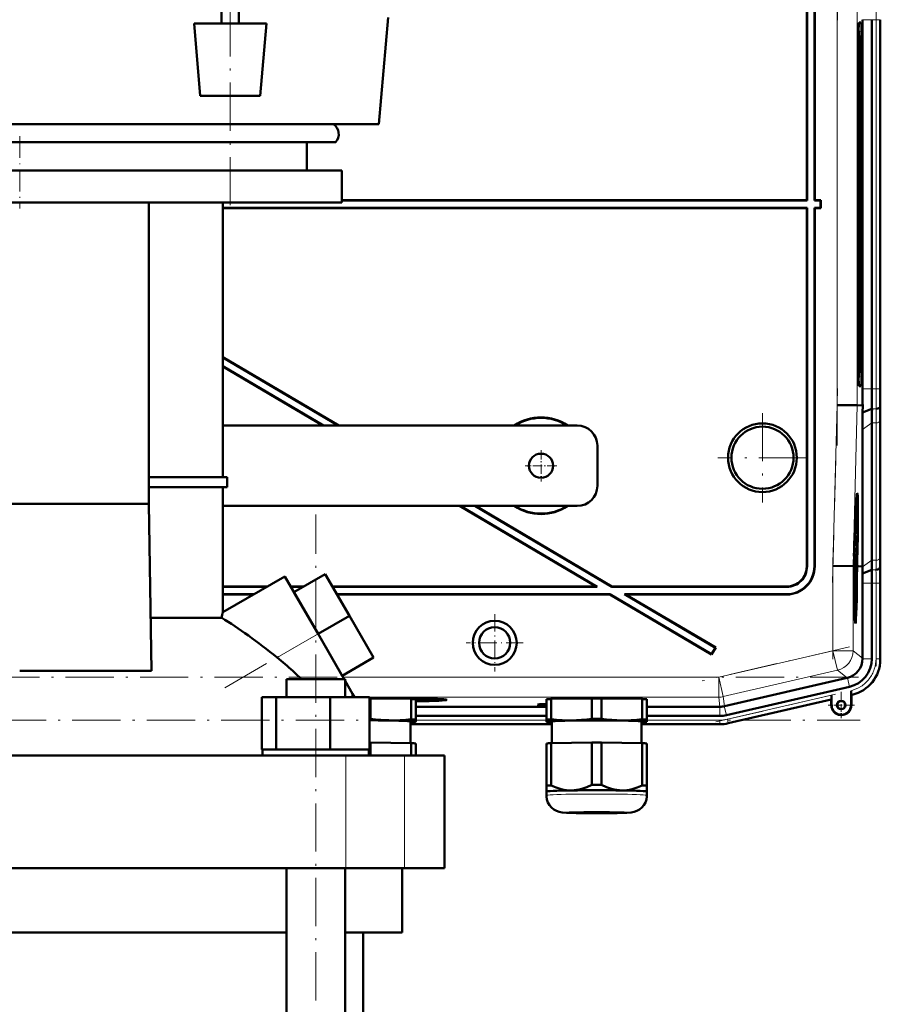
# Model space of a CAD drawing. Extents: x -1438 to 1837, y -1701 to 699.
# Tile 87 of 90: x 1393 to 1607, y 113 to 357. Entities that reach past the tile are written whole.
import ezdxf

# ---------------------------------------------------------------- set-up
doc = ezdxf.new("R2010")
doc.units = 0
doc.linetypes.add('DASHDOT', pattern=[18.5, 12, -3, 0.5, -3])

msp = doc.modelspace()

# ---------------------------------------------------------------- linework, layer by layer
at = {"color": 7, "linetype": 'DASHDOT', "lineweight": 18}
for p, q in [((1445.23, 311.13), (1445.23, 637.17)), ((1596.1, 357.16), (1594.83, 405.38)), ((1595.99, 251.42), (1595.99, 371.38)), ((1605.64, 366.43), (1605.64, 256.37)), ((1594.83, 217.41), (1596.1, 265.63)), ((1577.43, 259.5), (1577.43, 237.3)), ((1588.53, 248.4), (1566.33, 248.4)), ((1466.47, -256.5), (1466.47, 234.3)), ((1594.94, 198.33), (1594.94, 223.6)), ((1605.64, 219.14), (1605.64, 196.57)), ((1443.88, 191.22), (1475.92, 209.71)), ((1599.06, 201.39), (1562.46, 192.94)), ((1601.32, 193.89), (1184.33, 193.89)), ((1565.88, 182.74), (1597.19, 189.97)), ((1183.99, 183.18), (1601.67, 183.18))]:
    msp.add_line(p, q, dxfattribs=at)
at = {"color": 7, "lineweight": 50}
for p, q in [((1443.05, 356.3), (1443.05, 610)), ((1447.4, 356.3), (1447.4, 610)), ((1588.43, 312.4), (1588.43, 401.4)), ((1588.5, 312.33), (1588.5, 401.47)), ((1590.36, 401.33), (1590.36, 312.33)), ((1590.43, 401.4), (1590.43, 312.4)), ((1482.14, 331.3), (1484.46, 357.8)), ((1436.23, 356.3), (1454.23, 356.3)), ((1437.8, 338.3), (1436.23, 356.3)), ((1452.65, 338.3), (1454.23, 356.3)), ((1601.44, 356.58), (1601.89, 356.58)), ((1602.32, 265.54), (1602.32, 357.26)), ((1604.62, 357.26), (1604.62, 265.54)), ((1606.68, 265.54), (1606.68, 357.26)), ((1606.68, 357.26), (1606.68, 265.54)), ((1601.39, 354.4), (1601.28, 354.52)), ((1601.28, 354.41), (1601.39, 354.41)), ((1601.18, 276.4), (1601.18, 346.4)), ((1601.6, 346.4), (1601.6, 276.4)), ((1602.15, 346.4), (1602.15, 276.4)), ((1452.65, 338.3), (1437.8, 338.3)), ((1303.72, 331.3), (1471.22, 331.3)), ((1471.22, 331.3), (1482.14, 331.3)), ((1314.44, 326.8), (1461.81, 326.8)), ((1461.81, 326.8), (1471.42, 326.8)), ((1464.24, 326.8), (1464.24, 319.8)), ((1312.94, 319.8), (1472.94, 319.8)), ((1472.94, 319.8), (1472.94, 311.8)), ((1312.94, 311.8), (1472.94, 311.8)), ((1424.99, 311.8), (1424.99, 236.9)), ((1443.43, 243.55), (1443.43, 311.8)), ((1588.43, 312.4), (1472.94, 312.4)), ((1588.5, 312.33), (1472.94, 312.33)), ((1588.5, 312.33), (1588.43, 312.4)), ((1590.43, 312.4), (1590.36, 312.33)), ((1591.86, 312.33), (1590.36, 312.33)), ((1591.93, 312.4), (1590.43, 312.4)), ((1591.86, 312.33), (1591.93, 312.4)), ((1591.86, 310.47), (1591.86, 312.33)), ((1591.93, 310.4), (1591.93, 312.4)), ((1443.43, 310.47), (1588.5, 310.47)), ((1443.43, 310.4), (1588.43, 310.4)), ((1588.5, 310.47), (1588.43, 310.4)), ((1588.43, 310.4), (1588.43, 221.4)), ((1588.5, 310.47), (1588.5, 221.33)), ((1590.36, 221.46), (1590.36, 310.47)), ((1590.43, 310.4), (1590.36, 310.47)), ((1590.36, 310.47), (1591.86, 310.47)), ((1590.43, 221.39), (1590.43, 310.4)), ((1590.43, 310.4), (1591.93, 310.4)), ((1591.86, 310.47), (1591.93, 310.4)), ((1443.43, 273.37), (1472.21, 256.4)), ((1443.43, 273.29), (1472.07, 256.4)), ((1443.43, 271.13), (1468.41, 256.4)), ((1443.43, 271.05), (1468.27, 256.4)), ((1601.39, 268.39), (1601.28, 268.39)), ((1601.39, 268.39), (1601.28, 268.28)), ((1601.89, 266.21), (1601.44, 266.21)), ((1595.99, 261.48), (1600.98, 261.42)), ((1602.33, 261.4), (1600.98, 261.42)), ((1602.3, 259.6), (1602.33, 261.4)), ((1602.3, 259.6), (1604.64, 260.57)), ((1606.67, 260.97), (1606.7, 261.4)), ((1604.62, 222.91), (1604.62, 257.05)), ((1606.68, 224.33), (1606.68, 258.47)), ((1606.68, 224.33), (1606.68, 258.47)), ((1531.43, 256.4), (1443.43, 256.4)), ((1602.27, 221.4), (1602.27, 255.39)), ((1536.43, 251.4), (1536.43, 241.4)), ((1424.99, 243.55), (1444.43, 243.55)), ((1444.43, 241.05), (1444.43, 243.55)), ((1444.43, 241.05), (1424.99, 241.05)), ((1443.43, 210.01), (1443.43, 241.05)), ((1600.94, 237.76), (1600.75, 237.82)), ((1424.99, 236.9), (1360.86, 236.9)), ((1424.99, 236.9), (1425.67, 195.46)), ((1443.43, 236.4), (1531.43, 236.4)), ((1502.19, 236.4), (1536.1, 216.4)), ((1502.33, 236.4), (1536.36, 216.33)), ((1505.99, 236.4), (1540.02, 216.33)), ((1506.13, 236.4), (1540.04, 216.4)), ((1600.46, 230.31), (1600.46, 229.46)), ((1600.38, 227.66), (1600.35, 227.66)), ((1600.38, 227.58), (1600.35, 227.58)), ((1600.38, 227.58), (1600.38, 227.66)), ((1600.39, 227.53), (1600.38, 227.58)), ((1600.39, 228.35), (1600.4, 228.69)), ((1600.39, 228.49), (1600.39, 228.35)), ((1600.39, 227.85), (1600.39, 227.53)), ((1600.43, 227.82), (1600.39, 227.82)), ((1600.41, 227.09), (1600.43, 227.82)), ((1600.45, 229.52), (1600.43, 229.52)), ((1600.46, 229.46), (1600.43, 229.46)), ((1600.45, 229.52), (1600.44, 229.72)), ((1600.32, 225.96), (1600.3, 225.96)), ((1600.4, 226.6), (1600.32, 226.6)), ((1600.32, 225.96), (1600.33, 226.37)), ((1600.33, 226.37), (1600.32, 226.37)), ((1600.42, 224.87), (1600.32, 225.96)), ((1600.36, 226.65), (1600.33, 226.65)), ((1600.33, 226.37), (1600.33, 226.6)), ((1600.33, 226.37), (1600.42, 225.28)), ((1600.39, 227.53), (1600.35, 227.53)), ((1600.36, 227.14), (1600.36, 226.65)), ((1600.41, 227.09), (1600.36, 227.09)), ((1600.4, 226.6), (1600.41, 227.09)), ((1600.42, 225.28), (1600.42, 224.87)), ((1600.13, 222.88), (1600.09, 221.43)), ((1600.17, 222.88), (1600.13, 222.88)), ((1600.13, 222.88), (1600.17, 222.88)), ((1600.14, 221.43), (1600.17, 222.88)), ((1600.15, 223.9), (1600.2, 223.9)), ((1600.2, 223.9), (1600.15, 223.9)), ((1600.23, 223.39), (1600.18, 221.43)), ((1600.38, 224.62), (1600.26, 224.63)), ((1600.31, 224.43), (1600.26, 224.43)), ((1600.42, 224.87), (1600.27, 224.87)), ((1600.3, 222.6), (1600.31, 224.43)), ((1600.33, 224.43), (1600.31, 223)), ((1600.31, 224.43), (1600.33, 224.43)), ((1600.31, 223), (1600.34, 222.81)), ((1600.32, 224.62), (1600.32, 224.87)), ((1600.34, 223.49), (1600.32, 223.49)), ((1600.39, 223.35), (1600.35, 223.35)), ((1600.35, 222.7), (1600.35, 222.2)), ((1600.37, 222.65), (1600.39, 223.35)), ((1600.84, 221.42), (1600.9, 223.39)), ((1600.94, 223.38), (1600.89, 221.42)), ((1600.93, 221.42), (1600.99, 223.38)), ((1594.94, 221.5), (1599.94, 221.43)), ((1599.94, 221.43), (1600.09, 221.43)), ((1600.18, 221.43), (1600.14, 221.43)), ((1600.38, 221.61), (1600.19, 221.61)), ((1600.31, 221.56), (1600.19, 221.56)), ((1600.28, 220.38), (1600.19, 220.38)), ((1600.35, 222.2), (1600.2, 222.21)), ((1600.37, 222.15), (1600.2, 222.16)), ((1600.3, 222.6), (1600.21, 222.6)), ((1600.35, 222.2), (1600.3, 222.6)), ((1600.37, 222.65), (1600.35, 222.65)), ((1600.36, 219.73), (1600.38, 221.61)), ((1600.37, 222.15), (1600.37, 222.65)), ((1600.39, 221.61), (1600.37, 219.09)), ((1600.38, 221.61), (1600.39, 221.61)), ((1600.89, 221.42), (1600.84, 221.42)), ((1600.93, 221.41), (1601.31, 221.41)), ((1601.31, 221.41), (1602.27, 221.4)), ((1602.27, 221.26), (1602.27, 221.4)), ((1602.3, 219.62), (1604.6, 220.57)), ((1606.62, 220.97), (1606.66, 221.4)), ((1443.43, 210.01), (1458.81, 218.89)), ((1458.81, 218.89), (1467.06, 204.6)), ((1461.06, 214.99), (1468.85, 219.49)), ((1474.85, 209.1), (1468.85, 219.49)), ((1600.29, 219.14), (1600.2, 219.14)), ((1600.37, 219.09), (1600.2, 219.09)), ((1600.26, 218.55), (1600.2, 218.55)), ((1600.25, 217.74), (1600.26, 218.55)), ((1600.26, 218.55), (1600.36, 218.55)), ((1600.27, 218.01), (1600.35, 216.98)), ((1600.36, 218.01), (1600.27, 218.01)), ((1600.34, 220.03), (1600.29, 220.03)), ((1600.3, 219.64), (1600.29, 219.14)), ((1600.36, 219.14), (1600.29, 219.14)), ((1600.36, 218.55), (1600.36, 218.01)), ((1454.5, 216.4), (1443.43, 216.4)), ((1454.38, 216.33), (1443.43, 216.33)), ((1463.5, 216.4), (1460.25, 216.4)), ((1463.38, 216.33), (1460.29, 216.33)), ((1536.1, 216.4), (1470.64, 216.4)), ((1536.36, 216.33), (1470.68, 216.33)), ((1536.36, 216.33), (1536.1, 216.4)), ((1540.02, 216.33), (1540.04, 216.4)), ((1583.5, 216.33), (1540.02, 216.33)), ((1583.43, 216.4), (1540.04, 216.4)), ((1600.25, 217.74), (1600.21, 217.74)), ((1600.33, 216.7), (1600.23, 216.7)), ((1600.24, 215.76), (1600.31, 216.52)), ((1600.32, 216.89), (1600.25, 217.74)), ((1600.34, 216.41), (1600.25, 215.42)), ((1600.25, 215.39), (1600.33, 215.39)), ((1600.31, 216.52), (1600.33, 216.7)), ((1600.33, 216.7), (1600.32, 216.89)), ((1600.33, 215.39), (1600.33, 214.84)), ((1600.35, 216.98), (1600.34, 216.41)), ((1602.32, 198.54), (1602.32, 217.26)), ((1604.62, 198.45), (1604.62, 217.26)), ((1606.68, 198.25), (1606.68, 217.26)), ((1606.68, 198.45), (1606.68, 217.26)), ((1443.43, 214.47), (1451.16, 214.47)), ((1443.43, 214.4), (1451.03, 214.4)), ((1467.06, 204.6), (1461.06, 214.99)), ((1471.75, 214.47), (1539.51, 214.47)), ((1471.79, 214.4), (1539.49, 214.4)), ((1539.49, 214.4), (1539.51, 214.47)), ((1539.49, 214.4), (1564.81, 199.47)), ((1539.51, 214.47), (1564.78, 199.56)), ((1543.43, 214.4), (1543.17, 214.47)), ((1543.17, 214.47), (1583.36, 214.47)), ((1543.17, 214.47), (1565.73, 201.17)), ((1543.43, 214.4), (1583.43, 214.4)), ((1543.43, 214.4), (1565.83, 201.19)), ((1600.33, 214.84), (1600.26, 214.85)), ((1425.46, 208.62), (1443.1, 208.62)), ((1467.06, 204.6), (1474.85, 209.1)), ((1480.85, 198.71), (1474.85, 209.1)), ((1600.52, 208.96), (1600.32, 208.91)), ((1473.53, 193.4), (1467.06, 204.6)), ((1473.06, 194.21), (1468.4, 202.27)), ((1565.73, 201.17), (1564.78, 199.56)), ((1565.83, 201.19), (1564.81, 199.47)), ((1565.73, 201.17), (1565.83, 201.19)), ((1473.06, 194.21), (1480.85, 198.71)), ((1564.78, 199.56), (1564.81, 199.47)), ((1602.32, 198.54), (1602.32, 198.45)), ((1392.93, 195.46), (1425.67, 195.46)), ((1459.17, 193.4), (1471.63, 193.4)), ((1459.17, 188.9), (1459.17, 193.4)), ((1471.63, 193.4), (1473.77, 193.4)), ((1473.77, 192.98), (1473.77, 193.4)), ((1473.77, 188.9), (1473.77, 193.4)), ((1598.44, 193.67), (1567.97, 186.64)), ((1598.53, 193.69), (1598.44, 193.67)), ((1475.63, 189.75), (1473.77, 192.98)), ((1568.48, 184.39), (1599.05, 191.45)), ((1453.08, 188.9), (1456.67, 188.9)), ((1453.08, 175.9), (1453.08, 188.9)), ((1456.67, 188.9), (1470.05, 188.9)), ((1456.67, 175.9), (1456.67, 188.9)), ((1470.05, 188.9), (1479.85, 188.9)), ((1470.05, 175.9), (1470.05, 188.9)), ((1475.63, 188.9), (1475.63, 189.75)), ((1475.63, 189.75), (1476.12, 188.9)), ((1479.85, 175.9), (1479.85, 188.9)), ((1479.85, 175.9), (1479.85, 188.9)), ((1480.06, 188.59), (1490.19, 188.44)), ((1480.06, 183.54), (1480.06, 188.59)), ((1488.06, 188.58), (1488.06, 188.47)), ((1490.19, 183.39), (1490.19, 188.44)), ((1496.96, 188.23), (1497.03, 188.46)), ((1524.93, 188.44), (1535.06, 188.59)), ((1524.93, 183.39), (1524.93, 188.44)), ((1535.06, 183.54), (1535.06, 188.59)), ((1537.43, 188.59), (1547.56, 188.44)), ((1537.43, 183.54), (1537.43, 188.59)), ((1547.56, 183.39), (1547.56, 188.44)), ((1594.58, 189.37), (1594.58, 186.94)), ((1599.44, 190.49), (1599.44, 190.11)), ((1599.44, 186.94), (1599.44, 190.49)), ((1599.44, 190.11), (1599.45, 189.78)), ((1599.47, 189.47), (1599.51, 189.44)), ((1599.51, 189.44), (1599.71, 189.49)), ((1599.51, 189.44), (1599.71, 189.49)), ((1599.51, 189.44), (1599.51, 186.94)), ((1599.51, 186.94), (1599.51, 189.44)), ((1491.37, 183.34), (1491.37, 188.39)), ((1491.37, 186.51), (1523.75, 186.51)), ((1523.75, 183.33), (1523.75, 188.38)), ((1548.75, 183.33), (1548.75, 188.38)), ((1548.75, 186.51), (1566.85, 186.51)), ((1568.94, 182.39), (1594.51, 188.29)), ((1568.94, 182.39), (1594.51, 188.29)), ((1594.51, 188.29), (1594.55, 188.33)), ((1594.51, 186.94), (1594.51, 188.29)), ((1491.37, 184.21), (1523.75, 184.21)), ((1548.75, 184.21), (1566.86, 184.21)), ((1490.02, 182.84), (1490.02, 177.45)), ((1490.02, 182.15), (1525.1, 182.15)), ((1490.02, 182.15), (1525.1, 182.15)), ((1491.31, 182.8), (1491.37, 182.82)), ((1491.37, 182.84), (1491.37, 183.34)), ((1491.37, 182.82), (1491.37, 182.84)), ((1523.75, 183.33), (1523.75, 182.83)), ((1523.75, 182.83), (1523.75, 182.82)), ((1523.81, 182.8), (1523.75, 182.82)), ((1525.1, 177.44), (1525.1, 182.83)), ((1547.4, 182.83), (1547.4, 177.44)), ((1566.86, 182.15), (1547.4, 182.15)), ((1547.4, 182.15), (1566.86, 182.15)), ((1548.69, 182.8), (1548.75, 182.82)), ((1548.75, 182.83), (1548.75, 183.33)), ((1548.75, 182.82), (1548.75, 182.83)), ((1480.06, 177.6), (1490.19, 177.44)), ((1480.06, 177.6), (1480.06, 174.4)), ((1490.19, 177.44), (1490.19, 174.4)), ((1491.37, 177.39), (1491.37, 174.4)), ((1523.75, 177.39), (1523.75, 166.88)), ((1524.93, 177.44), (1535.06, 177.6)), ((1524.93, 177.44), (1524.93, 166.94)), ((1535.06, 177.6), (1535.06, 167.09)), ((1537.43, 177.6), (1547.56, 177.44)), ((1537.43, 177.6), (1537.43, 167.09)), ((1547.56, 177.44), (1547.56, 166.94)), ((1548.75, 177.39), (1548.75, 166.88)), ((1311.94, 174.4), (1473.92, 174.4)), ((1453.08, 175.9), (1453.45, 175.9)), ((1453.27, 175.9), (1456.3, 175.9)), ((1453.27, 175.9), (1453.27, 174.4)), ((1456.3, 175.9), (1456.67, 175.9)), ((1456.67, 175.9), (1458.05, 175.9)), ((1458.05, 175.9), (1466.47, 175.9)), ((1466.47, 175.9), (1468.67, 175.9)), ((1468.67, 175.9), (1470.05, 175.9)), ((1470.05, 175.9), (1471.06, 175.9)), ((1471.06, 175.9), (1478.84, 175.9)), ((1473.92, 174.4), (1488.49, 174.4)), ((1478.84, 175.9), (1479.85, 175.9)), ((1479.67, 175.9), (1479.67, 174.4)), ((1479.67, 175.9), (1479.67, 174.4)), ((1488.49, 174.4), (1498.43, 174.4)), ((1498.43, 146.4), (1498.43, 174.4)), ((1523.75, 166.88), (1523.75, 165.43)), ((1548.75, 165.43), (1548.75, 166.88)), ((1523.75, 164.48), (1523.75, 165.43)), ((1548.74, 165.42), (1548.75, 165.43)), ((1548.75, 165.43), (1548.75, 164.48)), ((1548.75, 165.43), (1548.75, 165.43)), ((1473.92, 146.4), (1311.94, 146.4)), ((1459.17, -215.6), (1459.17, 146.4)), ((1473.77, -215.6), (1473.77, 146.4)), ((1488.49, 146.4), (1473.92, 146.4)), ((1487.93, 146.4), (1487.93, 130.4)), ((1498.43, 146.4), (1488.49, 146.4)), ((1459.17, 130.4), (1326.69, 130.4)), ((1487.93, 130.4), (1473.77, 130.4)), ((1478.28, -215.6), (1478.28, 130.4))]:
    msp.add_line(p, q, dxfattribs=at)
at = {"color": 7, "lineweight": 18}
for p, q in [((1595.99, 261.48), (1595.99, 361.31)), ((1600.98, 261.42), (1600.98, 361.38)), ((1601.42, 356.56), (1601.89, 356.58)), ((1604.62, 357.26), (1602.32, 357.26)), ((1605.64, 357.26), (1604.62, 357.26)), ((1605.64, 357.26), (1605.64, 265.54)), ((1605.64, 357.26), (1606.64, 357.26)), ((1606.64, 357.26), (1606.64, 265.54)), ((1606.68, 357.26), (1606.64, 357.26)), ((1601.28, 354.51), (1601.39, 354.41)), ((1602.15, 346.4), (1601.6, 346.4)), ((1601.6, 276.4), (1602.15, 276.4)), ((1601.39, 268.39), (1601.28, 268.28)), ((1601.42, 266.24), (1601.89, 266.21)), ((1602.32, 265.54), (1604.62, 265.54)), ((1604.62, 265.54), (1605.64, 265.54)), ((1606.64, 265.54), (1605.64, 265.54)), ((1606.64, 265.54), (1606.68, 265.54)), ((1594.94, 221.5), (1595.99, 261.48)), ((1599.94, 221.43), (1600.98, 261.42)), ((1604.64, 260.57), (1605.67, 260.57)), ((1602.27, 255.39), (1604.62, 257.05)), ((1604.62, 257.05), (1605.64, 257.05)), ((1605.64, 222.91), (1605.64, 257.05)), ((1606.64, 223.6), (1606.64, 257.74)), ((1602.27, 221.26), (1604.62, 222.91)), ((1604.62, 222.91), (1605.64, 222.91)), ((1588.43, 221.4), (1588.5, 221.33)), ((1590.36, 221.46), (1590.43, 221.39)), ((1594.94, 200.44), (1594.94, 221.5)), ((1599.94, 200.44), (1599.94, 221.43)), ((1604.6, 220.57), (1605.62, 220.57)), ((1606.7, 221.4), (1606.66, 221.4)), ((1583.43, 216.4), (1583.5, 216.33)), ((1602.32, 217.26), (1604.62, 217.26)), ((1604.62, 217.26), (1605.64, 217.26)), ((1605.64, 217.26), (1606.64, 217.26)), ((1605.64, 198.45), (1605.64, 217.26)), ((1606.64, 217.26), (1606.68, 217.26)), ((1606.64, 217.26), (1606.64, 198.45)), ((1583.43, 214.4), (1583.36, 214.47)), ((1456.91, 198.74), (1467.06, 204.6)), ((1566.58, 193.89), (1594.94, 200.44)), ((1599.94, 200.44), (1594.94, 200.44)), ((1594.94, 200.44), (1596.06, 195.57)), ((1599.94, 200.44), (1602.32, 198.54)), ((1602.32, 198.45), (1604.62, 198.45)), ((1606.64, 198.45), (1605.64, 198.45)), ((1606.64, 198.45), (1606.68, 198.45)), ((1473.24, 193.89), (1566.58, 193.89)), ((1566.58, 193.89), (1567.7, 189.02)), ((1566.58, 193.89), (1566.58, 188.89)), ((1596.06, 195.57), (1567.7, 189.02)), ((1598.44, 193.67), (1596.06, 195.57)), ((1598.53, 193.69), (1599.05, 191.45)), ((1566.58, 188.89), (1479.85, 188.89)), ((1566.85, 186.51), (1566.58, 188.89)), ((1567.7, 189.02), (1567.97, 186.64)), ((1568.71, 183.39), (1594.58, 189.37)), ((1599.47, 189.47), (1599.5, 189.48)), ((1599.5, 189.48), (1599.51, 189.44)), ((1566.86, 186.51), (1566.86, 184.21)), ((1567.96, 186.64), (1568.48, 184.39)), ((1568.93, 182.42), (1594.55, 188.33)), ((1594.58, 186.94), (1594.51, 186.94)), ((1599.44, 186.94), (1599.51, 186.94)), ((1490.02, 182.18), (1525.1, 182.18)), ((1491.37, 183.18), (1523.75, 183.18)), ((1547.4, 182.18), (1566.86, 182.18)), ((1548.75, 183.18), (1566.86, 183.18)), ((1566.86, 182.18), (1566.86, 183.18)), ((1566.86, 182.18), (1566.86, 182.15)), ((1568.93, 182.42), (1568.71, 183.39)), ((1568.93, 182.42), (1568.94, 182.39)), ((1473.92, 146.4), (1473.92, 174.4)), ((1488.49, 146.4), (1488.49, 174.4))]:
    msp.add_line(p, q, dxfattribs=at)
at = {"color": 7, "linetype": 'DASHDOT', "lineweight": 18, "ltscale": 0.450014}
msp.add_line((1392.94, 328.3), (1392.94, 310.3), dxfattribs=at)
at = {"color": 7, "linetype": 'DASHDOT', "lineweight": 18, "ltscale": 0.195001}
for p, q in [((1522.43, 250.3), (1522.43, 242.5)), ((1526.33, 246.4), (1518.53, 246.4))]:
    msp.add_line(p, q, dxfattribs=at)
at = {"color": 7, "linetype": 'DASHDOT', "lineweight": 18, "ltscale": 0.355368}
for p, q in [((1510.92, 209.51), (1510.92, 195.29)), ((1518.02, 202.4), (1503.81, 202.4))]:
    msp.add_line(p, q, dxfattribs=at)
at = {"color": 7, "linetype": 'DASHDOT', "lineweight": 18, "ltscale": 0.1625}
for p, q in [((1597.01, 190.19), (1597.01, 183.69)), ((1600.26, 186.94), (1593.76, 186.94))]:
    msp.add_line(p, q, dxfattribs=at)
at = {"color": 7, "linetype": 'DASHDOT', "lineweight": 18, "ltscale": 0.157961}
msp.add_line((1597.01, 190.1), (1597.01, 183.78), dxfattribs=at)
at = {"color": 7, "linetype": 'DASHDOT', "lineweight": 18, "ltscale": 0.157962}
msp.add_line((1600.17, 186.94), (1593.85, 186.94), dxfattribs=at)
at = {"color": 7, "lineweight": 50}
for points in [[(1600.42, 228.58), (1600.41, 228.56), (1600.4, 228.33), (1600.39, 227.85)], [(1600.44, 227.8), (1600.42, 226.74), (1600.4, 226.6)], [(1600.41, 228.96), (1600.42, 229.05), (1600.42, 229.07)], [(1600.42, 229.07), (1600.43, 229.02), (1600.44, 228.86), (1600.44, 227.8)], [(1600.43, 227.82), (1600.43, 228.51), (1600.42, 228.56), (1600.42, 228.58)], [(1600.34, 223.49), (1600.37, 224.53), (1600.37, 224.6), (1600.38, 224.62)], [(1600.38, 224.13), (1600.36, 224.02), (1600.35, 223.36)], [(1600.4, 223.35), (1600.38, 222.29), (1600.37, 222.15)], [(1600.38, 224.62), (1600.39, 224.51), (1600.4, 224.33)], [(1600.39, 223.35), (1600.39, 224.02), (1600.38, 224.13)], [(1600.29, 219.14), (1600.27, 219.65), (1600.28, 220.38)], [(1600.28, 220.38), (1600.3, 221.34), (1600.31, 221.52), (1600.31, 221.56)], [(1600.31, 221.07), (1600.3, 220.95), (1600.29, 220.37)], [(1600.29, 220.37), (1600.29, 219.7), (1600.3, 219.65), (1600.3, 219.64)], [(1600.31, 221.56), (1600.33, 221.38), (1600.35, 220.49)], [(1600.34, 220.03), (1600.32, 220.99), (1600.31, 221.05), (1600.31, 221.07)], [(1599.45, 189.78), (1599.47, 189.49), (1599.47, 189.47), (1599.47, 189.47)], [(1485.12, 183.12), (1483.87, 183.16), (1482.61, 183.25), (1481.34, 183.37), (1480.06, 183.54)], [(1535.06, 183.54), (1533.78, 183.37), (1532.51, 183.24), (1531.26, 183.16), (1530, 183.12)], [(1542.5, 183.12), (1541.24, 183.16), (1539.98, 183.24), (1538.72, 183.37), (1537.43, 183.54)], [(1490.19, 183.39), (1488.83, 183.25), (1487.48, 183.16), (1486.3, 183.12), (1485.12, 183.12)], [(1530, 183.12), (1528.82, 183.12), (1527.64, 183.16), (1526.3, 183.25), (1524.93, 183.39)], [(1547.56, 183.39), (1546.2, 183.25), (1544.86, 183.16), (1543.68, 183.12), (1542.5, 183.12)], [(1530, 165.71), (1529.37, 165.73), (1528.75, 165.78), (1528.1, 165.88), (1527.45, 166.02), (1526.19, 166.41), (1524.93, 166.94)], [(1535.06, 167.09), (1533.8, 166.52), (1532.54, 166.09), (1531.89, 165.93), (1531.24, 165.82), (1530.62, 165.74), (1530, 165.71)], [(1542.5, 165.71), (1541.88, 165.74), (1541.26, 165.82), (1540.6, 165.93), (1539.95, 166.09), (1538.69, 166.52), (1537.43, 167.09)], [(1547.56, 166.94), (1546.3, 166.41), (1545.04, 166.02), (1544.4, 165.88), (1543.74, 165.78), (1543.12, 165.73), (1542.5, 165.71)], [(1536.25, 160.02), (1531.17, 160.07), (1528.77, 160.14), (1527.7, 160.22), (1526.94, 160.36), (1526.24, 160.61), (1525.58, 160.99), (1524.99, 161.47), (1524.51, 162.06), (1524.13, 162.72), (1523.88, 163.43), (1523.76, 164.18), (1523.75, 164.48)], [(1536.25, 160.02), (1541.32, 160.07), (1543.72, 160.14), (1544.79, 160.22), (1545.56, 160.36), (1546.25, 160.61), (1546.92, 160.99), (1547.5, 161.47), (1547.99, 162.06), (1548.36, 162.72), (1548.62, 163.43), (1548.74, 164.18), (1548.75, 164.48)]]:
    msp.add_lwpolyline(points, dxfattribs=at)
for centre, radius in [((1577.43, 248.4), 8.54), ((1577.43, 248.4), 7.72), ((1522.43, 246.4), 3), ((1510.92, 202.4), 5.47), ((1510.92, 202.4), 3.88), ((1597.01, 186.94), 1.07), ((1597.01, 186.94), 1)]:
    msp.add_circle(centre, radius, dxfattribs=at)
for centre, radius, start, end in [((1469.18, 328.8), 3, 318.1897, 56.4427), ((2128.22, 265.5), 525.91, 179.9957, 180.4469), ((2024.68, 265.44), 420.07, 179.9858, 180.6638), ((1953.76, 265.45), 347.08, 179.9853, 180.6691), ((1903.66, 255.04), 301.39, 179.1332, 179.9321), ((1855.13, 256.76), 250.51, 179.1277, 179.9315), ((1814.04, 258.22), 207.36, 179.1212, 179.9305), ((1522.43, 246.4), 12, 56.4427, 123.5573), ((1522.43, 246.4), 11.9, 57.2111, 122.7889), ((1531.43, 251.4), 5, 0, 90), ((1531.43, 241.4), 5, 270, 360), ((1600.89, 237.7), 0.0805, 4.8393, 48.6176), ((1522.43, 246.4), 12, 236.4427, 303.5573), ((1522.43, 246.4), 11.9, 237.2111, 302.7889), ((1573.39, 227.94), 26.99, 359.3998, 0.6122), ((1600.58, 229.51), 0.129, 175.8658, 199.2161), ((1605.3, 227.03), 4.95, 179.4351, 184.4451), ((1603.23, 227.38), 2.88, 179.1341, 184.6358), ((1633.7, 223.18), 33.37, 179.4676, 180.647), ((1618.3, 223.1), 17.96, 179.1828, 181.286), ((1569.83, 223.75), 30.57, 359.2603, 1.093), ((1435.32, 223.11), 169.29, 359.1397, 359.9326), ((1394.03, 224.58), 212.65, 359.1437, 359.9328), ((1813.9, 224.58), 207.22, 180.0687, 180.8785), ((1583.36, 221.46), 6.99, 269.9843, 0.0157), ((1583.43, 221.39), 5, 269.9843, 0.0157), ((1583.43, 221.39), 6.99, 269.9842, 0.0158), ((1583.5, 221.32), 5, 269.9843, 0.0157), ((1658.61, 220.99), 58.27, 180.4885, 181.2422), ((1487.5, 218.27), 114.81, 0.6735, 1.491), ((1320.21, 217.32), 284.4, 359.9866, 0.6543), ((1249.35, 217.34), 357.33, 359.9869, 0.6511), ((1954.26, 217.34), 347.59, 179.3315, 180.0144), ((1622.28, 220.06), 21.94, 180.0813, 182.4019), ((1600.49, 219.13), 0.129, 175.8658, 199.2161), ((1401.92, 217.31), 200.39, 359.9856, 0.6607), ((1566.58, 180.06), 126.74, 166.3333, 166.977), ((1411.86, 142.84), 71.79, 47.0694, 51.139), ((1597.32, 198.55), 5, 284.0551, 358.9536), ((1597.43, 198.45), 7.18, 282.9912, 0.0087), ((1597.69, 198.25), 8.99, 282.9916, 0.0084), ((1411.98, 142.97), 71.61, 44.7681, 47.0684), ((1597.01, 186.94), 2.5, 180, 0), ((1597.01, 186.94), 2.43, 180, 360), ((1597.01, 186.94), 2.5, 218.7594, 0), ((1597.01, 186.94), 1, 38.8023, 218.7409), ((1566.86, 191.4), 7.19, 270.0004, 282.9993), ((1566.86, 191.4), 9.25, 270.0004, 282.9992), ((1566.86, 191.4), 9.25, 270.0004, 282.9992)]:
    msp.add_arc(centre, radius, start, end, dxfattribs=at)
at = {"color": 7, "lineweight": 18}
for centre, radius, start, end in [((2024.44, 265.44), 418.8, 179.9856, 180.6657), ((1990.25, 265.44), 383.61, 179.9854, 180.6681), ((1855.56, 256.75), 249.92, 179.1254, 179.9311), ((1835.74, 257.46), 229.1, 179.1224, 179.9306), ((1435.66, 223.11), 169.99, 359.143, 359.9328), ((1415.73, 223.82), 190.91, 359.1448, 359.9328), ((1320.02, 217.32), 285.63, 359.9869, 0.6516), ((1285.81, 217.33), 320.83, 359.987, 0.6502), ((1597.43, 198.45), 9.21, 282.9951, 0.005), ((1597.47, 198.45), 8.17, 341.479, 0.0467), ((1597.5, 198.42), 8.13, 322.0259, 341.626), ((1597.48, 198.4), 8.15, 302.6137, 322.2041), ((1597.44, 198.43), 8.18, 284.1355, 302.7235), ((1566.58, 193.89), 5, 270, 283), ((1566.86, 191.38), 8.2, 269.9878, 283.0122), ((1566.86, 191.4), 9.21, 270.0004, 282.9992)]:
    msp.add_arc(centre, radius, start, end, dxfattribs=at)
at = {"color": 7, "lineweight": 50}
for centre, major_axis, ratio, start_param, end_param in [((1601.44, 346.4), (0, 10.19), 0.026177, 0.001612, 1.570796), ((1601.89, 346.4), (0, 10.19), 0.026177, 4.712389, 6.283185), ((1601.39, 346.4), (0, 8.01), 0.026177, 6.256996, 6.283185), ((1601.39, 346.4), (0, 8.01), 0.026177, 4.712389, 6.256996), ((1601.44, 276.4), (0, 10.19), 0.026177, 1.570796, 3.139981), ((1601.39, 276.4), (0, 8.01), 0.026177, 3.167782, 4.712389), ((1601.89, 276.4), (0, 10.19), 0.026177, 3.141593, 4.712389), ((1601.39, 276.4), (0, 8.01), 0.026177, 3.141593, 3.167782), ((1605.67, 260.98), (1, 0), 0.414255, 4.715234, 6.251119), ((1600.56, 223.41), (0.42, 16.16), 0.026173, 0.002609, 1.541551), ((1600.56, 223.32), (-0.38, -14.44), 0.026173, 3.134978, 4.673197), ((1600.56, 223.32), (-0.38, -14.44), 0.026173, 1.576165, 3.056296), ((1600.56, 223.41), (0.42, 16.16), 0.026173, 4.711319, 6.285795), ((1600.56, 223.41), (0.33, 12.78), 0.026173, 0.002734, 1.572781), ((1600.56, 223.41), (0.33, 12.78), 0.026173, 4.711319, 6.283528), ((1600.51, 223.38), (0, -16.16), 0.026176, 4.833214, 6.28068), ((1600.51, 223.42), (0, 14.46), 0.026176, 1.709149, 3.149459), ((1600.51, 223.38), (0, -12.78), 0.026176, 4.865698, 6.280665), ((1600.05, 223.39), (-0.09, -10.11), 0.026177, 1.394496, 1.448849), ((1600.51, 223.38), (0, -12.78), 0.026176, 6.280665, 7.699987), ((1600.51, 223.38), (0, -16.16), 0.026176, 6.28068, 7.732162), ((1600.51, 223.42), (0, 14.46), 0.026176, 3.149459, 4.573351), ((1600.53, 223.39), (-0.14, -16.16), 0.026177, 1.448448, 1.448756), ((1605.62, 220.98), (1, 0), 0.414215, 4.715229, 6.251119), ((1600.05, 223.39), (-0.09, -10.11), 0.026177, 1.072075, 1.132318), ((1500.72, 101.37), (81.58, -112.44), 0.237373, 2.422628, 2.622869), ((1478.87, 188.23), (13.8, 0), 0.026177, 1.484737, 1.499898), ((1478.85, 188.23), (-20.18, 0), 0.026177, 3.143867, 4.662341), ((1478.85, 188.23), (-18.12, 0), 0.026177, 3.134523, 4.656639), ((1478.85, 188.23), (-16.2, 0), 0.026177, 3.143885, 4.649946), ((1478.87, 188.23), (13.8, 0), 0.026177, 0.437539, 0.609658), ((1536.25, 188.23), (13.8, 0), 0.026177, 2.531934, 2.704054), ((1536.25, 188.23), (13.8, 0), 0.026177, 1.484737, 1.656856), ((1536.25, 188.23), (13.8, 0), 0.026177, 0.437539, 0.609658), ((1594.55, 189.36), (0, 1.03), 0.034024, 3.184364, 4.720253), ((1478.85, 188.23), (-20.18, 0), 0.026177, 2.240627, 3.143867), ((1478.85, 188.23), (-16.2, 0), 0.026177, 2.454681, 3.143885), ((1478.85, 188.23), (-18.12, 0), 0.026177, 2.334296, 3.134523), ((1531.84, 187.03), (10.3, 0), 0.026177, 3.1393, 3.808595), ((1531.84, 187.03), (10.3, 0), 0.026177, 2.47459, 3.1393), ((1566.85, 191.51), (4.97, 0.57), 0.999653, 4.598982, 4.601547), ((1566.85, 191.51), (-4.97, -0.57), 0.999653, 1.459955, 1.684204), ((1478.87, 183.18), (-13.8, 0), 0.026177, 4.626329, 4.641498), ((1536.25, 183.18), (-13.8, 0), 0.026177, 4.626329, 4.798449), ((1478.87, 182.84), (12.5, 0), 0.026177, 6.185296, 7.775703), ((1478.87, 182.84), (11.15, 0), 0.026177, 0, 1.483016), ((1478.87, 182.84), (12.5, 0), 0.026177, 5.814135, 6.185296), ((1478.87, 183.18), (-13.8, 0), 0.026177, 3.579132, 3.751251), ((1536.25, 183.18), (-13.8, 0), 0.026177, 5.673527, 5.845646), ((1536.25, 182.83), (12.5, 0), 0.026177, 6.185296, 9.424778), ((1536.25, 182.83), (12.5, 0), 0.026177, 3.141593, 3.239482), ((1536.25, 182.83), (12.5, 0), 0.026177, 3.239482, 3.610643), ((1536.25, 182.83), (11.15, 0), 0.026177, 0, 3.141593), ((1536.25, 182.83), (12.5, 0), 0.026177, 5.814135, 6.185296), ((1536.25, 183.18), (-13.8, 0), 0.026177, 3.579132, 3.751251), ((1478.87, 177.24), (13.8, 0), 0.026177, 1.484737, 1.499898), ((1478.87, 177.24), (13.8, 0), 0.026177, 0.437539, 0.609658), ((1536.25, 177.24), (13.8, 0), 0.026177, 2.531934, 2.704054), ((1536.25, 177.24), (13.8, 0), 0.026177, 1.484737, 1.656856), ((1536.25, 177.24), (13.8, 0), 0.026177, 0.437539, 0.609658), ((1536.25, 166.73), (-13.8, 0), 0.026177, 5.673527, 5.845646), ((1536.25, 166.73), (-13.8, 0), 0.026177, 4.626329, 4.798449), ((1536.25, 166.73), (-13.8, 0), 0.026177, 3.579132, 3.751251), ((1536.25, 165.43), (12.5, 0), 0.026177, 0, 3.141593), ((1536.25, 160.24), (3.5, 0), 0.026177, 0, 3.141593), ((1536.25, 160.24), (3.5, 0), 0.026177, 3.141593, 6.283185)]:
    msp.add_ellipse(centre, major_axis=major_axis, ratio=ratio, start_param=start_param, end_param=end_param, dxfattribs=at)
at = {"color": 7, "lineweight": 18}
for centre, major_axis, ratio, start_param, end_param in [((1605.64, 257.76), (1, 0), 0.707107, 4.712389, 6.248279), ((1605.64, 223.62), (1, 0), 0.707107, 4.712389, 6.248279), ((1594.94, 200.44), (3.11, 3.91), 0.999441, 4.04071, 5.384068), ((1536.25, 164.48), (12.5, 0), 0.026177, 1.047198, 3.141593), ((1536.25, 164.48), (12.5, 0), 0.026177, 0, 1.047198), ((1536.25, 160.24), (8.26, 0), 0.026177, 1.570796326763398, 7.853981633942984)]:
    msp.add_ellipse(centre, major_axis=major_axis, ratio=ratio, start_param=start_param, end_param=end_param, dxfattribs=at)

doc.saveas('drawing.dxf')
